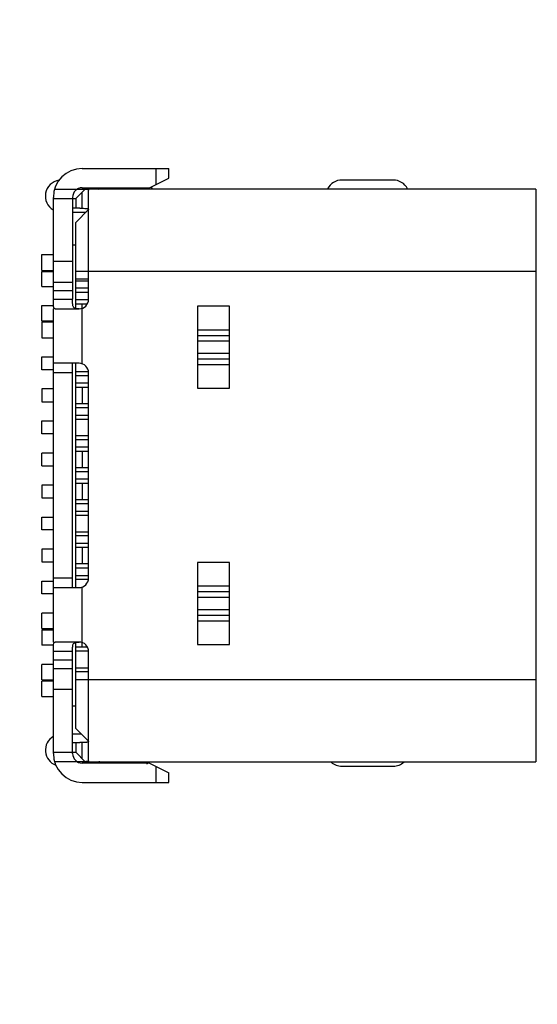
# Model space of a CAD drawing. Header units: millimetres. Extents: x -16 to 538, y -56 to 87.
# Tile 145 of 162: x 475 to 483, y 12 to 28. Entities that reach past the tile are written whole.
import ezdxf

# ---------------------------------------------------------------- set-up
doc = ezdxf.new("R2010")
doc.units = ezdxf.units.MM
doc.header["$LTSCALE"] = 1.21
doc.header["$MEASUREMENT"] = 0
doc.header["$PDMODE"] = 3
doc.header["$PDSIZE"] = 0.3125
doc.layers.get('0').update_dxf_attribs({"linetype": 'CONTINUOUS'})
doc.layers.get('DEFPOINTS').update_dxf_attribs({"linetype": 'CONTINUOUS'})
doc.layers.add('_1', color=7, linetype='CONTINUOUS')
doc.layers.add('Dim', color=3, linetype='CONTINUOUS', lineweight=25)
doc.styles.get("Standard").update_dxf_attribs({"font": 'txt', "width": 0.8})
doc.dimstyles.get("Standard").update_dxf_attribs({"dimtxt": 0.15625, "dimasz": 0.1875, "dimexe": 0.125, "dimexo": 0.0625, "dimgap": 0.09, "dimtad": 0, "dimtih": 1, "dimtoh": 1, "dimzin": 4, "dimdsep": 46, "dimtxsty": 'STANDARD', "dimblk": '_FILLED', "dimblk1": '_FILLED', "dimblk2": '_FILLED', "dimcen": 0.09, "dimazin": 1, "dimtp": 0.01, "dimtm": 0.01, "dimtfac": 1, "dimtofl": 0, "dimtmove": 0, "dimatfit": 3, "dimldrblk": '_FILLED', "dimfxl": 1, "dimtolj": 1, "dimtzin": 4, "dimarcsym": 0})

# ---------------------------------------------------------------- blocks, each defined once
blk = doc.blocks.new('_FILLED')
at = {"color": 0, "linetype": 'ByBlock'}
blk.add_solid([(0, 0), (-1, 0.1667), (-1, -0.1667)], dxfattribs=at)
blk = doc.blocks.new('*D19')
at = {"color": 0, "linetype": 'ByBlock', "lineweight": -2}
for p, q in [((450.643, 37.023), (532.54, 37.023)), ((532.415, 37.023), (532.415, 16.421)), ((532.415, -12.027), (532.415, 8.574)), ((450.643, -12.027), (532.54, -12.027))]:
    blk.add_line(p, q, dxfattribs=at)
at = {"layer": 'DEFPOINTS', "color": 0, "linetype": 'ByBlock'}
for p in [(450.581, 37.023), (450.581, -12.027)]:
    blk.add_point(p, dxfattribs=at)
at = {"color": 0, "linetype": 'ByBlock', "lineweight": -2, "xscale": 2.54, "yscale": 2.54, "zscale": 2.54}
for p, rotation in [((532.415, 37.023), 90), ((532.415, -12.027), 270)]:
    blk.add_blockref('_FILLED', p, dxfattribs=dict(at, rotation=rotation))
at = {"color": 0, "linetype": 'ByBlock', "lineweight": -2, "insert": (532.415, 12.498), "char_height": 2.5, "attachment_point": 5, "rotation": 90}
blk.add_mtext('\\A1;49.05', dxfattribs=at)

msp = doc.modelspace()

# ---------------------------------------------------------------- linework, layer by layer
at = {"color": 7, "linetype": 'Continuous'}
for p, q in [((480.901, 25.183), (480.101, 25.183)), ((475.896, 24.683), (476.106, 24.683)), ((476.036, 16.533), (475.896, 16.533)), ((480.101, 16.033), (480.901, 16.033))]:
    msp.add_line(p, q, dxfattribs=at)
for centre, start, end in [((475.721, 24.933), 99.4687, 239.5173), ((476.921, 24.933), 26.7763, 35.3616), ((480.101, 24.933), 90, 153.2067), ((480.901, 24.933), 26.7763, 90), ((475.721, 16.283), 120.4959, 249.6827), ((476.921, 16.283), 302.3157, 312.5641), ((480.101, 16.283), 227.4808, 270), ((480.901, 16.283), 270, 312.5642)]:
    msp.add_arc(centre, 0.25, start, end, dxfattribs=at)
at = {"layer": '_1', "color": 7, "linetype": 'Continuous'}
for p, q in [((476.046, 25.362), (477.396, 25.362)), ((477.196, 25.362), (477.196, 25.112)), ((477.396, 25.212), (477.396, 25.362)), ((477.096, 25.062), (477.396, 25.212)), ((476.046, 25.062), (477.096, 25.062)), ((476.816, 25.062), (476.816, 25.042)), ((476.966, 25.042), (476.966, 25.062)), ((475.596, 23.322), (475.596, 24.912)), ((475.615, 25.042), (476.094, 25.042)), ((475.896, 24.912), (475.896, 23.322)), ((475.946, 24.892), (476.094, 25.041)), ((476.046, 24.742), (476.046, 24.992)), ((483.126, 25.042), (476.096, 25.042)), ((476.146, 23.322), (476.146, 25.027)), ((483.126, 25.042), (483.126, 16.102)), ((475.596, 24.892), (475.946, 24.892)), ((476.01, 24.742), (475.896, 24.742)), ((475.946, 24.892), (475.946, 24.742)), ((476.01, 24.742), (476.046, 24.742)), ((476.146, 24.722), (475.946, 24.522)), ((475.946, 23.178), (475.946, 24.522)), ((475.896, 24.172), (475.946, 24.172)), ((475.418, 24.022), (475.596, 24.022)), ((475.418, 23.772), (475.418, 24.022)), ((475.896, 23.912), (475.596, 23.912)), ((475.418, 23.772), (475.596, 23.772)), ((475.418, 23.757), (475.596, 23.757)), ((475.418, 23.522), (475.418, 23.757)), ((475.946, 23.762), (483.126, 23.762)), ((475.418, 23.522), (475.596, 23.522)), ((475.596, 23.591), (475.896, 23.591)), ((476.146, 23.635), (475.946, 23.635)), ((476.146, 23.605), (475.946, 23.605)), ((475.896, 23.451), (475.596, 23.451)), ((476.146, 23.493), (475.946, 23.493)), ((475.946, 23.433), (476.146, 23.433)), ((475.418, 23.222), (475.596, 23.222)), ((475.418, 22.982), (475.418, 23.222)), ((475.596, 23.322), (475.896, 23.322)), ((476.144, 23.312), (475.946, 23.312)), ((475.946, 23.252), (476.127, 23.252)), ((476.046, 22.314), (476.046, 23.252)), ((478.346, 23.213), (477.846, 23.213)), ((477.846, 23.213), (477.846, 21.932)), ((478.346, 21.932), (478.346, 23.213)), ((475.596, 17.972), (475.596, 23.172)), ((475.622, 23.172), (475.996, 23.172)), ((475.596, 22.982), (475.418, 22.982)), ((475.596, 22.962), (475.418, 22.962)), ((475.418, 22.962), (475.418, 22.722)), ((477.846, 22.847), (478.346, 22.847)), ((477.846, 22.758), (478.346, 22.758)), ((475.418, 22.722), (475.596, 22.722)), ((478.346, 22.666), (477.846, 22.666)), ((477.846, 22.479), (478.346, 22.479)), ((475.418, 22.422), (475.596, 22.422)), ((475.418, 22.222), (475.418, 22.422)), ((475.996, 22.322), (475.596, 22.322)), ((475.896, 18.822), (475.896, 22.322)), ((475.946, 18.822), (475.946, 22.322)), ((478.346, 22.387), (477.846, 22.387)), ((478.346, 22.298), (477.846, 22.298)), ((475.596, 22.222), (475.418, 22.222)), ((475.896, 22.172), (475.596, 22.172)), ((475.946, 22.193), (476.143, 22.193)), ((475.946, 22.133), (476.146, 22.133)), ((476.146, 18.972), (476.146, 22.172)), ((476.146, 22.012), (475.946, 22.012)), ((475.596, 21.922), (475.418, 21.922)), ((475.418, 21.922), (475.418, 21.722)), ((475.946, 21.952), (476.146, 21.952)), ((476.046, 21.952), (476.046, 21.692)), ((477.846, 21.932), (478.346, 21.932)), ((475.418, 21.722), (475.596, 21.722)), ((476.146, 21.692), (475.946, 21.692)), ((475.946, 21.632), (476.146, 21.632)), ((475.418, 21.422), (475.596, 21.422)), ((475.418, 21.222), (475.418, 21.422)), ((475.946, 21.512), (476.146, 21.512)), ((475.946, 21.452), (476.146, 21.452)), ((475.596, 21.222), (475.418, 21.222)), ((475.946, 21.193), (476.146, 21.193)), ((475.946, 21.133), (476.146, 21.133)), ((475.596, 20.922), (475.418, 20.922)), ((475.418, 20.722), (475.418, 20.922)), ((476.146, 21.012), (475.946, 21.012)), ((475.946, 20.952), (476.146, 20.952)), ((476.046, 20.952), (476.046, 20.692)), ((475.418, 20.722), (475.596, 20.722)), ((476.146, 20.692), (475.946, 20.692)), ((475.946, 20.632), (476.146, 20.632)), ((476.146, 20.512), (475.946, 20.512)), ((475.946, 20.452), (476.146, 20.452)), ((476.046, 20.452), (476.046, 20.192)), ((475.596, 20.422), (475.418, 20.422)), ((475.418, 20.422), (475.418, 20.222)), ((475.418, 20.222), (475.596, 20.222)), ((476.146, 20.192), (475.946, 20.192)), ((475.946, 20.132), (476.146, 20.132)), ((475.946, 20.012), (476.146, 20.012)), ((475.418, 19.922), (475.596, 19.922)), ((475.418, 19.722), (475.418, 19.922)), ((475.946, 19.952), (476.146, 19.952)), ((475.596, 19.722), (475.418, 19.722)), ((475.946, 19.692), (476.146, 19.692)), ((475.946, 19.632), (476.146, 19.632)), ((475.596, 19.422), (475.418, 19.422)), ((475.418, 19.422), (475.418, 19.222)), ((476.146, 19.512), (475.946, 19.512)), ((475.946, 19.452), (476.146, 19.452)), ((476.046, 19.452), (476.046, 19.192)), ((475.418, 19.222), (475.596, 19.222)), ((478.346, 19.213), (477.846, 19.213)), ((477.846, 19.213), (477.846, 17.932)), ((478.346, 17.932), (478.346, 19.213)), ((476.146, 19.192), (475.946, 19.192)), ((475.946, 19.132), (476.146, 19.132)), ((475.418, 18.922), (475.596, 18.922)), ((475.418, 18.722), (475.418, 18.922)), ((475.596, 18.972), (475.896, 18.972)), ((475.946, 19.012), (476.146, 19.012)), ((475.946, 18.952), (476.143, 18.952)), ((475.596, 18.822), (475.996, 18.822)), ((476.046, 17.897), (476.046, 18.831)), ((477.846, 18.847), (478.346, 18.847)), ((477.846, 18.758), (478.346, 18.758)), ((475.596, 18.722), (475.418, 18.722)), ((478.346, 18.666), (477.846, 18.666)), ((477.846, 18.479), (478.346, 18.479)), ((475.596, 18.422), (475.418, 18.422)), ((475.418, 18.182), (475.418, 18.422)), ((478.346, 18.387), (477.846, 18.387)), ((478.346, 18.298), (477.846, 18.298)), ((475.418, 18.182), (475.596, 18.182)), ((475.418, 18.162), (475.596, 18.162)), ((475.418, 18.162), (475.418, 17.922)), ((475.596, 17.922), (475.418, 17.922)), ((475.996, 17.972), (475.622, 17.972)), ((475.946, 16.622), (475.946, 17.967)), ((475.946, 17.897), (476.124, 17.897)), ((475.946, 17.837), (476.143, 17.837)), ((477.846, 17.932), (478.346, 17.932)), ((475.896, 17.822), (475.596, 17.822)), ((475.596, 16.232), (475.596, 17.822)), ((475.596, 17.694), (475.896, 17.694)), ((475.896, 16.232), (475.896, 17.822)), ((476.146, 16.118), (476.146, 17.822)), ((475.596, 17.622), (475.418, 17.622)), ((475.418, 17.382), (475.418, 17.622)), ((475.896, 17.554), (475.596, 17.554)), ((475.946, 17.57), (476.146, 17.57)), ((475.418, 17.382), (475.596, 17.382)), ((475.946, 17.51), (476.146, 17.51)), ((483.126, 17.382), (475.946, 17.382)), ((475.596, 17.362), (475.418, 17.362)), ((475.418, 17.122), (475.418, 17.362)), ((475.896, 17.233), (475.596, 17.233)), ((475.418, 17.122), (475.596, 17.122)), ((475.946, 16.972), (475.896, 16.972)), ((475.946, 16.622), (476.146, 16.422)), ((475.896, 16.402), (476.01, 16.402)), ((475.946, 16.402), (475.946, 16.252)), ((476.046, 16.403), (476.01, 16.402)), ((476.046, 16.152), (476.046, 16.403)), ((475.596, 16.252), (475.946, 16.252)), ((475.946, 16.252), (476.094, 16.104)), ((476.094, 16.102), (475.615, 16.102)), ((477.096, 16.082), (476.046, 16.082)), ((476.096, 16.102), (483.126, 16.102)), ((476.816, 16.102), (476.816, 16.082)), ((476.966, 16.082), (476.966, 16.102)), ((477.096, 16.082), (477.396, 15.932)), ((477.196, 16.032), (477.196, 15.782)), ((477.396, 15.782), (477.396, 15.932)), ((476.046, 15.782), (477.396, 15.782))]:
    msp.add_line(p, q, dxfattribs=at)
for centre, radius, start, end in [((476.046, 24.912), 0.45, 90, 180), ((476.046, 24.912), 0.15, 90, 180), ((476.304, 25.192), 0.15, 270, 299.9041), ((475.996, 23.322), 0.15, 270, 0), ((475.996, 22.172), 0.15, 0, 90), ((475.996, 18.972), 0.15, 270, 0), ((475.996, 17.822), 0.15, 0, 90), ((476.046, 16.232), 0.45, 180, 270), ((476.046, 16.232), 0.15, 180, 270), ((476.304, 15.952), 0.15, 60.0959, 90)]:
    msp.add_arc(centre, radius, start, end, dxfattribs=at)
for points, knots in [([(476.094, 25.041), (476.101, 25.04), (476.114, 25.039), (476.129, 25.037), (476.138, 25.034), (476.142, 25.032), (476.145, 25.03), (476.146, 25.028), (476.146, 25.027)], [0, 0, 0, 0, 0.396301, 0.692128, 0.801126, 0.885377, 0.948565, 1, 1, 1, 1]), ([(476.046, 24.742), (476.06, 24.742), (476.079, 24.741), (476.104, 24.74), (476.118, 24.738), (476.13, 24.735), (476.138, 24.732), (476.144, 24.728), (476.146, 24.724), (476.146, 24.722)], [0, 0, 0, 0, 0.390034, 0.551988, 0.689235, 0.800891, 0.886957, 0.950101, 1, 1, 1, 1]), ([(475.622, 23.172), (475.618, 23.172), (475.612, 23.175), (475.604, 23.184), (475.6, 23.198), (475.598, 23.217), (475.596, 23.239), (475.596, 23.265), (475.596, 23.293), (475.596, 23.313), (475.596, 23.322)], [0, 0, 0, 0, 0.058249, 0.124867, 0.214663, 0.331928, 0.474576, 0.637764, 0.815436, 1, 1, 1, 1]), ([(475.996, 23.173), (475.986, 23.173), (475.967, 23.174), (475.941, 23.178), (475.922, 23.186), (475.912, 23.197), (475.904, 23.21), (475.898, 23.231), (475.896, 23.259), (475.896, 23.29), (475.896, 23.311), (475.896, 23.322)], [0, 0, 0, 0, 0.138155, 0.258905, 0.36183, 0.410568, 0.460694, 0.572168, 0.702395, 0.847441, 1, 1, 1, 1]), ([(475.596, 17.822), (475.596, 17.832), (475.596, 17.852), (475.596, 17.88), (475.596, 17.906), (475.598, 17.928), (475.6, 17.947), (475.604, 17.961), (475.612, 17.97), (475.618, 17.972), (475.622, 17.972)], [0, 0, 0, 0, 0.184568, 0.362245, 0.525436, 0.668087, 0.785345, 0.875124, 0.941747, 1, 1, 1, 1]), ([(475.896, 17.822), (475.896, 17.834), (475.896, 17.855), (475.896, 17.886), (475.898, 17.914), (475.905, 17.939), (475.919, 17.957), (475.941, 17.967), (475.967, 17.971), (475.986, 17.972), (475.996, 17.972)], [0, 0, 0, 0, 0.152712, 0.297903, 0.428287, 0.53978, 0.63798, 0.740984, 0.861776, 1, 1, 1, 1]), ([(476.146, 16.423), (476.146, 16.421), (476.144, 16.417), (476.138, 16.413), (476.13, 16.41), (476.118, 16.407), (476.104, 16.405), (476.079, 16.404), (476.06, 16.403), (476.046, 16.403)], [0, 0, 0, 0, 0.049898, 0.113038, 0.199102, 0.310754, 0.447995, 0.609955, 1, 1, 1, 1]), ([(476.146, 16.118), (476.146, 16.117), (476.145, 16.115), (476.142, 16.113), (476.138, 16.111), (476.129, 16.108), (476.114, 16.106), (476.101, 16.105), (476.094, 16.104)], [0, 0, 0, 0, 0.051434, 0.114616, 0.198862, 0.307857, 0.603691, 1, 1, 1, 1])]:
    msp.add_open_spline(points, degree=3, knots=knots, dxfattribs=at)

# ---------------------------------------------------------------- dimensions: what is measured, and where the dimension line sits
at = {"layer": 'Dim'}
dim = msp.add_linear_dim(base=(532.415, -12.027), p1=(450.581, 37.023), p2=(450.581, -12.027), angle=90, dimstyle='STANDARD', override={"dimtxt": 2.5, "dimasz": 2.54, "dimtih": 0, "dimtoh": 0, "dimzin": 0, "dimcen": 0.198, "dimadec": 0, "dimazin": 0, "dimtp": 0, "dimtm": 0, "dimtdec": 4, "dimtzin": 0}, dxfattribs=at)
dim.commit()
dim.dimension.update_dxf_attribs({"geometry": '*D19', "text_midpoint": (532.415, 12.498)})

doc.saveas('drawing.dxf')
